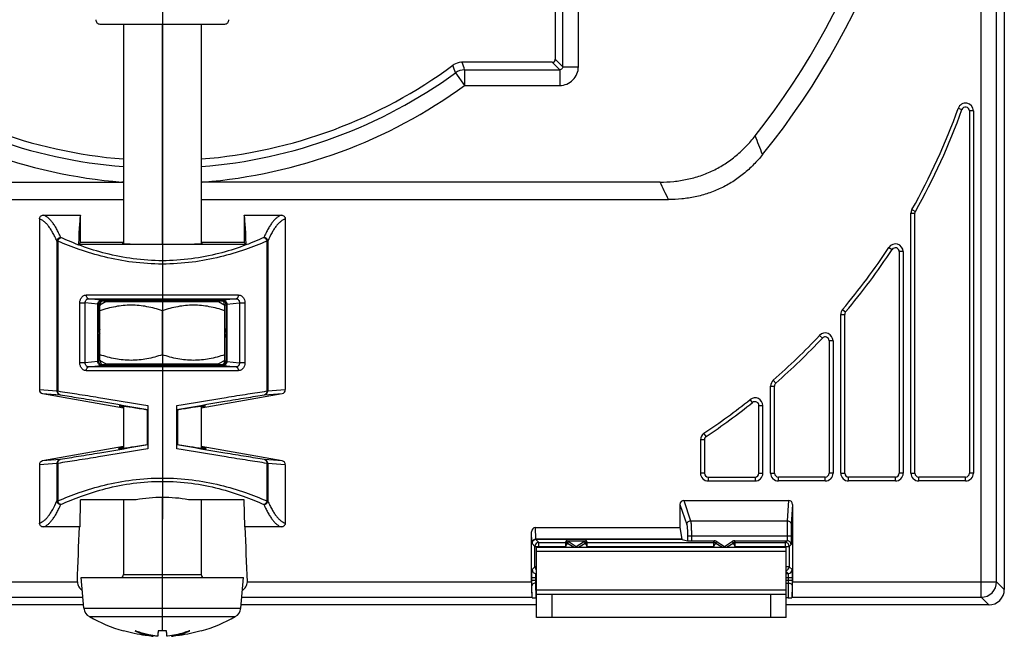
# Model space of a CAD drawing. Extents: x 0 to 594, y 0 to 420.
# Tile 8 of 20: x 152 to 215, y 220 to 260. Entities that reach past the tile are written whole.
import ezdxf

# ---------------------------------------------------------------- set-up
doc = ezdxf.new("R2010")
doc.units = 0
doc.header["$LTSCALE"] = 32.67
doc.layers.get('0').update_dxf_attribs({"linetype": 'CONTINUOUS'})
doc.layers.add('02___PRT_ALL_AXES', color=7, linetype='CONTINUOUS')

msp = doc.modelspace()

# ---------------------------------------------------------------- linework, layer by layer
at = {"color": 7}
for p, q in [((213.784, 222.603), (213.784, 347.726)), ((214.783, 223.603), (214.783, 347.726)), ((215.275, 341.961), (215.275, 223.111)), ((187.959, 256.627), (187.959, 262.928)), ((186.475, 262.412), (186.475, 257.111)), ((186.959, 256.627), (186.959, 261.928)), ((157.264, 259.363), (165.286, 259.363)), ((158.775, 259.363), (158.775, 245.276)), ((161.275, 245.242), (161.275, 259.363)), ((163.775, 259.363), (163.775, 245.276)), ((186.959, 256.627), (186.475, 257.111)), ((186.275, 256.911), (180.505, 256.911)), ((180.663, 256.428), (186.759, 256.428)), ((180.663, 256.428), (180.663, 255.428)), ((186.759, 256.428), (186.275, 256.911)), ((186.759, 256.428), (186.759, 255.428)), ((186.959, 256.627), (187.959, 256.627)), ((180.076, 256.237), (180.663, 255.428)), ((180.663, 255.428), (186.759, 255.428)), ((212.319, 253.959), (212.554, 253.874)), ((213.289, 253.79), (213.039, 253.79)), ((213.039, 253.79), (213.039, 230.561)), ((213.289, 253.79), (213.289, 230.561)), ((129.356, 249.231), (158.775, 249.231)), ((158.775, 249.232), (158.669, 249.231)), ((163.881, 249.231), (163.775, 249.232)), ((193.194, 249.231), (163.775, 249.231)), ((128.817, 248.111), (158.775, 248.111)), ((163.775, 248.111), (193.733, 248.111)), ((153.639, 247.111), (156.025, 247.111)), ((156.025, 245.361), (156.025, 247.111)), ((166.525, 247.111), (168.911, 247.111)), ((166.525, 247.111), (166.525, 245.361)), ((209.289, 247.226), (209.539, 247.226)), ((209.289, 230.561), (209.289, 247.226)), ((209.354, 247.472), (209.572, 247.349)), ((209.539, 230.561), (209.539, 247.226)), ((153.388, 246.863), (153.388, 235.918)), ((169.162, 246.863), (169.162, 235.918)), ((154.513, 245.444), (154.573, 245.444)), ((154.513, 245.444), (154.513, 235.833)), ((154.573, 245.444), (154.573, 235.833)), ((156.025, 245.361), (155.895, 245.231)), ((166.655, 245.231), (155.895, 245.231)), ((158.775, 245.361), (156.025, 245.361)), ((166.525, 245.361), (163.775, 245.361)), ((166.525, 245.361), (166.655, 245.231)), ((167.977, 245.444), (168.037, 245.444)), ((167.977, 245.444), (167.977, 235.833)), ((168.037, 245.444), (168.037, 235.833)), ((207.872, 245.041), (208.081, 244.904)), ((208.789, 244.767), (208.539, 244.767)), ((208.539, 244.767), (208.539, 230.561)), ((208.789, 244.767), (208.789, 230.561)), ((155.985, 241.49), (156.33, 241.49)), ((155.985, 237.633), (155.985, 241.49)), ((156.33, 237.633), (156.33, 241.49)), ((157.132, 241.403), (156.33, 241.49)), ((157.34, 241.652), (156.533, 241.74)), ((157.174, 241.363), (157.132, 241.404)), ((157.132, 237.718), (157.132, 241.404)), ((157.299, 241.363), (157.174, 241.363)), ((157.174, 239.822), (157.174, 241.363)), ((157.275, 237.797), (157.275, 241.336)), ((157.299, 241.363), (157.322, 241.362)), ((157.299, 241.349), (157.299, 241.363)), ((157.424, 241.613), (157.38, 241.656)), ((157.424, 241.613), (158.775, 241.606)), ((158.775, 241.641), (158.775, 241.566)), ((161.275, 241.566), (161.275, 241.656)), ((163.775, 241.641), (163.775, 241.566)), ((163.775, 241.606), (165.126, 241.613)), ((165.17, 241.656), (165.126, 241.613)), ((166.017, 241.74), (165.21, 241.652)), ((165.228, 241.362), (165.251, 241.363)), ((165.251, 241.363), (165.376, 241.363)), ((165.251, 241.363), (165.251, 241.349)), ((165.275, 237.797), (165.275, 241.336)), ((165.418, 241.404), (165.376, 241.363)), ((165.376, 241.363), (165.376, 239.822)), ((165.418, 241.403), (166.22, 241.49)), ((165.418, 241.404), (165.418, 237.718)), ((166.22, 241.49), (166.566, 241.49)), ((166.22, 241.49), (166.22, 237.633)), ((166.566, 241.49), (166.566, 237.633)), ((161.275, 238.155), (161.275, 240.978)), ((204.789, 240.742), (205.039, 240.742)), ((204.789, 230.561), (204.789, 240.742)), ((204.907, 241.064), (205.098, 240.903)), ((205.039, 230.561), (205.039, 240.742)), ((157.174, 239.822), (157.154, 239.816)), ((157.154, 239.307), (157.154, 239.816)), ((157.275, 239.822), (157.174, 239.822)), ((157.216, 239.683), (157.2, 239.678)), ((157.275, 239.577), (157.2, 239.678)), ((157.275, 239.546), (157.2, 239.444)), ((157.2, 239.444), (157.216, 239.44)), ((157.275, 239.595), (157.216, 239.683)), ((157.216, 239.44), (157.275, 239.528)), ((165.275, 239.822), (165.376, 239.822)), ((165.334, 239.683), (165.275, 239.595)), ((165.35, 239.678), (165.275, 239.577)), ((165.35, 239.444), (165.275, 239.546)), ((165.275, 239.528), (165.334, 239.44)), ((165.35, 239.678), (165.334, 239.683)), ((165.334, 239.44), (165.35, 239.444)), ((165.396, 239.816), (165.376, 239.822)), ((165.396, 239.816), (165.396, 239.307)), ((203.425, 239.395), (203.607, 239.224)), ((157.154, 239.307), (157.174, 239.301)), ((157.275, 239.301), (157.174, 239.301)), ((157.174, 237.76), (157.174, 239.301)), ((165.275, 239.301), (165.376, 239.301)), ((165.376, 239.301), (165.396, 239.307)), ((165.376, 239.301), (165.376, 237.76)), ((204.289, 239.054), (204.039, 239.054)), ((204.039, 239.054), (204.039, 230.561)), ((204.289, 239.054), (204.289, 230.561)), ((156.33, 237.633), (155.985, 237.633)), ((157.132, 237.72), (156.33, 237.633)), ((156.533, 237.383), (157.34, 237.471)), ((157.132, 237.718), (157.174, 237.76)), ((157.299, 237.76), (157.174, 237.76)), ((157.299, 237.76), (157.299, 237.784)), ((157.339, 237.76), (157.299, 237.76)), ((157.38, 237.466), (157.424, 237.51)), ((158.775, 237.517), (157.424, 237.51)), ((158.775, 237.566), (158.775, 237.48)), ((161.275, 237.466), (161.275, 237.566)), ((163.775, 237.566), (163.775, 237.48)), ((165.126, 237.51), (163.775, 237.517)), ((165.126, 237.51), (165.17, 237.466)), ((165.21, 237.471), (166.017, 237.383)), ((165.251, 237.76), (165.211, 237.76)), ((165.251, 237.784), (165.251, 237.76)), ((165.251, 237.76), (165.376, 237.76)), ((165.376, 237.76), (165.418, 237.718)), ((165.418, 237.72), (166.22, 237.633)), ((166.566, 237.633), (166.22, 237.633)), ((200.46, 236.527), (200.625, 236.339)), ((153.388, 235.918), (154.513, 235.833)), ((153.597, 235.671), (154.716, 235.586)), ((153.597, 235.671), (158.775, 234.758)), ((154.573, 235.833), (154.513, 235.833)), ((163.775, 234.758), (168.953, 235.671)), ((167.835, 235.586), (168.953, 235.671)), ((168.037, 235.833), (167.977, 235.833)), ((168.037, 235.833), (169.162, 235.918)), ((200.289, 236.151), (200.539, 236.151)), ((200.289, 230.561), (200.289, 236.151)), ((200.539, 230.561), (200.539, 236.151)), ((199.134, 235.092), (198.978, 235.287)), ((158.775, 234.855), (158.775, 232.166)), ((160.295, 234.612), (160.336, 234.646)), ((160.295, 234.612), (160.295, 232.411)), ((160.34, 234.895), (160.34, 232.128)), ((162.21, 232.128), (162.21, 234.895)), ((162.256, 234.612), (162.214, 234.646)), ((162.256, 234.612), (162.255, 232.411)), ((163.775, 234.855), (163.775, 232.166)), ((199.539, 234.896), (199.789, 234.896)), ((199.539, 230.561), (199.539, 234.896)), ((199.789, 230.561), (199.789, 234.896)), ((196.151, 232.917), (196.013, 233.126)), ((160.295, 232.411), (160.336, 232.377)), ((162.255, 232.411), (162.214, 232.377)), ((196.039, 232.709), (195.789, 232.709)), ((195.789, 232.709), (195.789, 230.561)), ((196.039, 232.709), (196.039, 230.561)), ((158.775, 232.264), (153.597, 231.352)), ((168.953, 231.352), (163.775, 232.264)), ((154.513, 231.19), (153.388, 231.105)), ((154.716, 231.436), (153.597, 231.352)), ((154.513, 231.19), (154.573, 231.19)), ((154.513, 231.19), (154.513, 228.779)), ((154.573, 231.19), (154.573, 228.779)), ((168.953, 231.352), (167.835, 231.436)), ((167.977, 231.19), (168.037, 231.19)), ((167.977, 231.19), (167.977, 228.779)), ((169.162, 231.105), (168.037, 231.19)), ((168.037, 231.19), (168.037, 228.779)), ((153.388, 231.105), (153.388, 227.359)), ((169.162, 231.105), (169.162, 227.359)), ((196.039, 230.561), (195.789, 230.561)), ((199.539, 230.561), (199.789, 230.561)), ((200.289, 230.561), (200.539, 230.561)), ((204.289, 230.561), (204.039, 230.561)), ((204.789, 230.561), (205.039, 230.561)), ((208.789, 230.561), (208.539, 230.561)), ((209.289, 230.561), (209.539, 230.561)), ((213.289, 230.561), (213.039, 230.561)), ((196.289, 230.311), (199.289, 230.311)), ((196.289, 230.311), (196.289, 230.061)), ((196.289, 230.061), (199.289, 230.061)), ((199.289, 230.311), (199.289, 230.061)), ((203.789, 230.311), (200.789, 230.311)), ((200.789, 230.061), (200.789, 230.311)), ((203.789, 230.061), (200.789, 230.061)), ((203.789, 230.061), (203.789, 230.311)), ((208.289, 230.311), (205.289, 230.311)), ((205.289, 230.061), (205.289, 230.311)), ((208.289, 230.061), (205.289, 230.061)), ((208.289, 230.061), (208.289, 230.311)), ((212.789, 230.311), (209.789, 230.311)), ((209.789, 230.061), (209.789, 230.311)), ((212.789, 230.061), (209.789, 230.061)), ((212.789, 230.061), (212.789, 230.311)), ((154.573, 228.779), (154.513, 228.779)), ((155.995, 227.11), (156.025, 228.861)), ((159.593, 228.861), (156.025, 228.861)), ((158.775, 228.861), (158.775, 224.061)), ((161.275, 220.445), (161.275, 229.003)), ((166.525, 228.861), (162.957, 228.861)), ((163.775, 228.861), (163.775, 224.061)), ((166.556, 227.11), (166.525, 228.861)), ((168.037, 228.779), (167.977, 228.779)), ((194.721, 228.811), (201.444, 228.811)), ((194.721, 228.811), (195.158, 227.506)), ((201.444, 228.811), (201.357, 227.506)), ((194.475, 228.559), (194.909, 227.264)), ((194.475, 228.559), (194.475, 227.08)), ((201.693, 228.554), (201.607, 227.264)), ((201.693, 228.554), (201.693, 223.603)), ((195.158, 227.506), (201.357, 227.506)), ((155.958, 227.111), (153.639, 227.111)), ((155.995, 227.11), (155.958, 227.111)), ((166.593, 227.111), (166.556, 227.11)), ((168.911, 227.111), (166.593, 227.111)), ((184.98, 226.108), (184.957, 226.8)), ((184.957, 223.603), (184.957, 226.8)), ((185.205, 227.08), (194.475, 227.08)), ((185.23, 226.33), (185.205, 227.08)), ((194.475, 227.08), (194.602, 226.33)), ((194.602, 226.33), (185.23, 226.33)), ((194.611, 226.302), (185.234, 226.302)), ((185.234, 226.302), (185.421, 226.116)), ((185.421, 226.116), (187.132, 226.116)), ((185.421, 225.811), (185.421, 226.116)), ((187.165, 226.229), (187.132, 226.116)), ((187.132, 226.116), (187.132, 225.866)), ((187.132, 225.866), (187.265, 226.078)), ((187.165, 226.229), (188.485, 226.229)), ((187.297, 226.191), (187.265, 226.078)), ((187.265, 226.078), (187.691, 225.811)), ((187.297, 226.191), (187.825, 225.861)), ((187.825, 225.861), (188.353, 226.191)), ((187.959, 225.811), (188.385, 226.078)), ((188.385, 226.078), (188.353, 226.191)), ((188.385, 226.078), (188.518, 225.866)), ((188.518, 226.116), (188.485, 226.229)), ((188.518, 226.116), (196.632, 226.116)), ((188.518, 225.866), (188.518, 226.116)), ((194.611, 226.302), (194.958, 226.233)), ((194.958, 226.539), (201.597, 226.539)), ((194.958, 226.539), (194.958, 226.233)), ((195.207, 226.539), (195.207, 226.229)), ((195.207, 226.229), (196.665, 226.229)), ((196.665, 226.229), (196.632, 226.116)), ((196.632, 226.116), (196.632, 225.866)), ((196.632, 225.866), (196.765, 226.078)), ((196.797, 226.191), (196.765, 226.078)), ((196.765, 226.078), (197.191, 225.811)), ((196.797, 226.191), (197.325, 225.861)), ((197.325, 225.861), (197.853, 226.191)), ((197.459, 225.811), (197.885, 226.078)), ((197.885, 226.078), (197.853, 226.191)), ((197.885, 226.078), (198.018, 225.866)), ((197.985, 226.229), (201.343, 226.229)), ((198.018, 226.116), (197.985, 226.229)), ((198.018, 226.116), (201.229, 226.116)), ((198.018, 225.866), (198.018, 226.116)), ((201.343, 226.229), (201.229, 226.116)), ((201.229, 226.116), (201.229, 225.811)), ((201.347, 226.539), (201.347, 226.229)), ((201.597, 226.539), (201.597, 225.984)), ((184.984, 226.052), (185.171, 225.866)), ((185.171, 225.866), (187.132, 225.866)), ((185.171, 224.557), (185.171, 225.866)), ((185.275, 225.811), (201.275, 225.811)), ((185.275, 221.311), (185.275, 225.811)), ((185.275, 225.561), (201.275, 225.561)), ((187.132, 225.866), (187.219, 225.811)), ((187.825, 225.811), (187.825, 225.861)), ((188.431, 225.811), (188.518, 225.866)), ((188.518, 225.866), (196.632, 225.866)), ((196.632, 225.866), (196.719, 225.811)), ((197.325, 225.811), (197.325, 225.861)), ((197.931, 225.811), (198.018, 225.866)), ((198.018, 225.866), (201.479, 225.866)), ((201.275, 221.311), (201.275, 225.811)), ((201.597, 225.984), (201.479, 225.866)), ((201.479, 225.866), (201.479, 224.557)), ((184.987, 224.374), (185.171, 224.557)), ((185.275, 224.557), (185.171, 224.557)), ((201.479, 224.557), (201.275, 224.557)), ((201.413, 224.124), (201.275, 224.261)), ((201.663, 224.374), (201.479, 224.557)), ((137.593, 223.603), (155.824, 223.603)), ((156.073, 223.861), (166.477, 223.861)), ((156.244, 221.909), (156.073, 223.861)), ((158.775, 224.061), (163.775, 224.061)), ((166.306, 221.909), (166.477, 223.861)), ((166.726, 223.603), (184.957, 223.603)), ((184.979, 223.874), (185.275, 223.874)), ((184.979, 223.691), (184.979, 223.874)), ((184.979, 223.691), (185.275, 223.691)), ((185.229, 223.691), (185.229, 223.874)), ((185.237, 224.124), (185.275, 224.161)), ((185.237, 224.124), (185.275, 224.124)), ((201.275, 224.124), (201.413, 224.124)), ((201.275, 223.874), (201.671, 223.874)), ((201.275, 223.691), (201.671, 223.691)), ((201.421, 223.874), (201.421, 223.691)), ((201.671, 223.874), (201.671, 223.691)), ((201.693, 223.603), (214.783, 223.603)), ((214.783, 223.603), (215.275, 223.111)), ((184.994, 222.572), (184.981, 223.342)), ((185.231, 223.516), (185.275, 223.516)), ((185.247, 222.563), (185.231, 223.516)), ((201.275, 223.061), (185.275, 223.061)), ((201.275, 223.516), (201.419, 223.516)), ((201.419, 223.516), (201.403, 222.563)), ((201.669, 223.342), (201.656, 222.572)), ((137.576, 222.603), (156.183, 222.603)), ((166.367, 222.603), (184.974, 222.603)), ((184.994, 222.572), (184.974, 222.603)), ((185.275, 222.563), (185.247, 222.563)), ((185.275, 222.811), (201.275, 222.811)), ((186.275, 221.311), (186.275, 222.811)), ((200.275, 222.811), (200.275, 221.311)), ((201.403, 222.563), (201.275, 222.563)), ((201.676, 222.603), (201.656, 222.572)), ((201.676, 222.603), (213.784, 222.603)), ((213.784, 222.603), (214.275, 222.111)), ((156.226, 222.111), (108.275, 222.111)), ((156.244, 221.909), (166.306, 221.909)), ((185.275, 222.111), (166.324, 222.111)), ((214.275, 222.111), (201.275, 222.111)), ((156.596, 221.361), (165.955, 221.361)), ((201.275, 221.311), (185.275, 221.311)), ((158.792, 220.445), (158.776, 220.445)), ((161.539, 220.445), (161.011, 220.445)), ((163.775, 220.445), (163.759, 220.445)), ((160.686, 220.139), (160.684, 220.103)), ((161.864, 220.139), (161.866, 220.103))]:
    msp.add_line(p, q, dxfattribs=at)
for centre, radius, start, end in [((161.275, 282.111), 49.5, 321.05214, 38.94786), ((161.275, 282.111), 48.38, 321.80242, 38.19758), ((157.264, 259.613), 0.25, 173, 270), ((165.286, 259.613), 0.25, 270, 7), ((161.275, 282.111), 31.5, 233.72164, 265.4478), ((161.275, 282.111), 31.5, 274.5522, 306.27836), ((180.506, 255.911), 1, 121.77327, 126.27704), ((-4.676, 194.374), 194.833, 18.51267, 18.6619), ((180.505, 255.912), 1, 94.50611, 121.77226), ((180.664, 255.427), 1, 90.01353, 125.98859), ((180.505, 255.911), 1, 90.00133, 94.50509), ((-20.113, 191.188), 211.11, 18.00078, 18.1389), ((186.759, 256.627), 1.199, 269.99221, 0.00779), ((161.275, 282.111), 31.984, 233.99788, 265.51684), ((161.275, 282.111), 31.984, 274.48316, 306.00212), ((161.275, 282.111), 32.983, 233.99788, 265.46888), ((161.275, 282.111), 32.983, 274.53114, 306.00212), ((172.775, 268.111), 42, 330.56657, 340.30764), ((172.775, 268.111), 42.25, 330.56657, 340.30764), ((212.789, 253.79), 0.5, 0, 160.30764), ((212.789, 253.79), 0.25, 0, 160.30764), ((-99.224, 133.064), 321.413, 21.52538, 21.75534), ((22.462, 166.328), 189.795, 25.5248, 25.89993), ((209.789, 247.226), 0.5, 150.56657, 180), ((209.789, 247.226), 0.25, 150.56657, 180), ((172.775, 268.111), 42, 319.91098, 326.68182), ((208.289, 244.767), 0.5, 0, 146.68182), ((172.775, 268.111), 42.25, 319.91098, 326.68182), ((208.289, 244.767), 0.25, 0, 146.68182), ((157.424, 241.363), 0.25, 90.00527, 179.99473), ((165.126, 241.363), 0.25, 0.00527, 89.99473), ((165.169, 241.452), 0.204, 78.47952, 89.74895), ((205.289, 240.742), 0.5, 139.91098, 180), ((205.289, 240.742), 0.25, 139.91098, 180), ((157.424, 239.822), 0.25, 180.00135, 213.68872), ((157.424, 239.301), 0.25, 146.31128, 179.99865), ((165.126, 239.822), 0.25, 326.31128, 359.99865), ((165.126, 239.301), 0.25, 0.00135, 33.68872), ((172.775, 268.111), 42, 311.23603, 316.8655), ((203.789, 239.054), 0.5, 0, 136.8655), ((172.775, 268.111), 42.25, 311.23603, 316.8655), ((203.789, 239.054), 0.25, 0, 136.8655), ((157.424, 237.76), 0.25, 180.00527, 269.99473), ((157.381, 237.67), 0.204, 258.47952, 269.74895), ((165.126, 237.76), 0.25, 270.00527, 359.99473), ((200.789, 236.151), 0.5, 131.23603, 180), ((200.789, 236.151), 0.25, 131.23603, 180), ((172.775, 268.111), 42, 303.59234, 308.59918), ((172.775, 268.111), 42.25, 303.59234, 308.59918), ((199.289, 234.896), 0.5, 0, 128.59918), ((199.289, 234.896), 0.25, 0, 128.59918), ((196.289, 232.709), 0.5, 123.59234, 180), ((196.289, 232.709), 0.25, 123.59234, 180), ((196.289, 230.561), 0.5, 180, 270), ((196.289, 230.561), 0.25, 180, 270), ((199.289, 230.561), 0.5, 270, 360), ((199.289, 230.561), 0.25, 270, 360), ((200.789, 230.561), 0.5, 180, 270), ((200.789, 230.561), 0.25, 180, 270), ((203.789, 230.561), 0.5, 270, 360), ((203.789, 230.561), 0.25, 270, 360), ((205.289, 230.561), 0.5, 180, 270), ((205.289, 230.561), 0.25, 180, 270), ((208.289, 230.561), 0.5, 270, 360), ((208.289, 230.561), 0.25, 270, 360), ((209.789, 230.561), 0.5, 180, 270), ((209.789, 230.561), 0.25, 180, 270), ((212.789, 230.561), 0.5, 270, 360), ((212.789, 230.561), 0.25, 270, 360), ((161.274, 218.966), 10.037, 89.99461, 99.64101), ((161.28, 219.009), 9.995, 80.33866, 90.02587), ((185.234, 226.052), 0.25, 90.02106, 179.97894), ((185.421, 225.866), 0.25, 90.02106, 179.97894), ((187.132, 225.866), 0.25, 57.99972, 89.99489), ((188.518, 225.866), 0.25, 90.00511, 122.00028), ((196.632, 225.866), 0.25, 57.99972, 89.99489), ((198.018, 225.866), 0.25, 90.00511, 122.00028), ((201.229, 225.866), 0.25, 0.02106, 89.97894), ((185.237, 224.374), 0.25, 180.02106, 269.97894), ((185.421, 224.557), 0.25, 180.02016, 234.33549), ((201.229, 224.557), 0.25, 280.55266, 359.97883), ((201.413, 224.374), 0.25, 270.02106, 359.97894), ((158.575, 224.061), 0.2, 270, 360), ((163.975, 224.061), 0.2, 180, 270), ((213.783, 223.604), 1, 270.04712, 359.95288), ((156.941, 221.97), 0.7, 185, 240.42033), ((165.609, 221.97), 0.7, 299.57967, 355), ((161.532, 230.058), 10, 240.42033, 253.99998), ((161.018, 230.058), 10, 286.00002, 299.57967), ((161.273, 224.254), 4.193, 245.29466, 247.30876), ((161.277, 224.255), 4.193, 292.64366, 294.7053), ((161.276, 224.261), 4.2, 247.3049, 259.86445), ((161.251, 224.135), 4.071, 259.90003, 261.99759), ((161.278, 224.247), 4.186, 280.07192, 292.66865)]:
    msp.add_arc(centre, radius, start, end, dxfattribs=at)
for centre, major_axis, ratio, start_param, end_param in [((186.275, 257.111), (-0.142, 0.142), 0.999315, 2.356537, 3.926648), ((186.275, 257.111), (0.142, -0.142), 0.999315, 0.732468, 0.785056), ((186.275, 257.111), (0.142, -0.142), 0.999315, -0.785056, -0.732468), ((156.044, 227.141), (0, 20), 0.017455, 0.054169, 0.440507), ((166.506, 227.141), (0, 20), 0.017455, -0.440507, -0.054169), ((161.275, 245.287), (2.586, 0), 0.017455, 2.882699, 6.542079), ((161.275, 241.633), (2.65, 0), 0.008727, -0.33787, 3.479463), ((157.428, 239.823), (0.271, 0.042), 0.908969, 3.001444, 3.589424), ((157.428, 239.3), (0.271, -0.042), 0.908969, 2.693762, 3.281741), ((165.123, 239.823), (0.271, -0.042), 0.908969, -0.447831, 0.140149), ((165.123, 239.3), (0.271, 0.042), 0.908969, -0.140149, 0.447831), ((161.275, 237.49), (2.722, 0), 0.008727, 2.734796, 6.689982), ((153.642, 235.917), (0.253, -0.019), 0.984722, -3.067082, -1.67119), ((168.909, 235.917), (0.253, 0.019), 0.984722, -1.470402, -0.074511), ((161.284, 234.391), (2.776, -0.49), 0.01719, 1.938068, 3.587541), ((161.267, 234.391), (2.776, 0.49), 0.01719, -0.445949, 1.203525), ((161.266, 232.628), (2.807, 0.495), 0.01719, 2.659663, 4.3561), ((161.284, 232.628), (2.807, -0.495), 0.01719, 5.068678, 6.765115), ((153.642, 231.105), (0.253, 0.019), 0.984722, 1.67119, 3.067082), ((168.909, 231.105), (0.253, -0.019), 0.984722, 0.074511, 1.470402), ((194.726, 228.553), (-0.082, 0.246), 0.964169, -0.312745, 1.23605), ((201.443, 228.553), (0.017, 0.258), 0.967479, -1.501746, 0.064645), ((185.207, 226.798), (-0.009, 0.281), 0.888006, -0.029941, 1.532833), ((187.165, 225.979), (0.069, 0.24), 0.999835, -0.279256, 0.279256), ((188.485, 225.979), (-0.069, 0.24), 0.999835, -0.279256, 0.279256), ((194.612, 226.552), (0, 0.25), 0.087489, -3.619167, -3.159046), ((195.207, 226.234), (0.25, 0), 0.017455, -3.054326, -1.570796), ((196.665, 225.979), (0.069, 0.24), 0.999835, -0.279256, 0.279256), ((197.985, 225.979), (-0.069, 0.24), 0.999835, -0.279256, 0.279256), ((201.343, 225.979), (0.177, 0.177), 0.999695, 0.768097, 0.785246), ((184.974, 223.603), (0, 1), 0.017455, -4.712389, -3.167773), ((201.676, 223.603), (0, 1), 0.017455, -3.115413, -1.570796), ((214.275, 223.112), (-0.708, 0.708), 0.999315, 2.356537, 3.926648), ((214.275, 223.112), (0.708, -0.708), 0.999315, 0.750085, 0.785056), ((185.244, 222.572), (0.25, 0), 0.037505, -3.116572, -1.558277), ((201.406, 222.572), (0.25, 0), 0.037505, -1.583315, -0.025021), ((214.275, 223.112), (0.708, -0.708), 0.999315, -0.785056, -0.750085)]:
    msp.add_ellipse(centre, major_axis=major_axis, ratio=ratio, start_param=start_param, end_param=end_param, dxfattribs=at)
for points, knots in [([(186.959, 256.627), (186.959, 256.601), (186.949, 256.549), (186.904, 256.482), (186.838, 256.438), (186.785, 256.427), (186.759, 256.428)], [0, 0, 0, 0, 0.249446, 0.5, 0.750553, 1, 1, 1, 1]), ([(193.194, 249.231), (193.488, 249.231), (194.074, 249.258), (194.946, 249.391), (195.796, 249.623), (196.612, 249.958), (197.379, 250.392), (198.087, 250.917), (198.731, 251.519), (199.115, 251.964), (199.296, 252.194)], [0, 0, 0, 0, 0.125015, 0.250018, 0.375012, 0.5, 0.624988, 0.749982, 0.874985, 1, 1, 1, 1]), ([(199.772, 250.995), (199.591, 250.77), (199.206, 250.337), (198.566, 249.751), (197.863, 249.241), (197.103, 248.819), (196.298, 248.493), (195.459, 248.267), (194.601, 248.138), (194.022, 248.111), (193.733, 248.111)], [0, 0, 0, 0, 0.125014, 0.250017, 0.375012, 0.5, 0.624989, 0.749983, 0.874986, 1, 1, 1, 1]), ([(153.388, 246.863), (153.388, 246.896), (153.401, 246.962), (153.457, 247.044), (153.541, 247.099), (153.607, 247.111), (153.639, 247.111)], [0, 0, 0, 0, 0.249952, 0.499918, 0.749933, 1, 1, 1, 1]), ([(154.759, 245.676), (154.716, 245.775), (154.631, 245.964), (154.495, 246.227), (154.357, 246.458), (154.217, 246.656), (154.076, 246.821), (153.934, 246.953), (153.79, 247.051), (153.689, 247.096), (153.639, 247.111)], [0, 0, 0, 0, 0.173745, 0.33236, 0.4761, 0.605425, 0.721062, 0.824134, 0.916313, 1, 1, 1, 1]), ([(168.911, 247.111), (168.861, 247.096), (168.76, 247.051), (168.616, 246.953), (168.474, 246.821), (168.333, 246.656), (168.193, 246.458), (168.056, 246.227), (167.919, 245.964), (167.834, 245.775), (167.791, 245.676)], [0, 0, 0, 0, 0.083687, 0.175864, 0.278935, 0.394572, 0.523896, 0.667637, 0.826255, 1, 1, 1, 1]), ([(168.911, 247.111), (168.943, 247.111), (169.009, 247.099), (169.093, 247.044), (169.149, 246.962), (169.162, 246.896), (169.162, 246.863)], [0, 0, 0, 0, 0.250067, 0.500082, 0.750048, 1, 1, 1, 1]), ([(154.513, 245.444), (154.47, 245.543), (154.384, 245.73), (154.247, 245.991), (154.109, 246.219), (153.968, 246.415), (153.827, 246.578), (153.684, 246.709), (153.539, 246.805), (153.438, 246.848), (153.388, 246.863)], [0, 0, 0, 0, 0.173507, 0.331932, 0.475528, 0.604759, 0.720378, 0.823533, 0.915928, 1, 1, 1, 1]), ([(169.162, 246.863), (169.112, 246.848), (169.011, 246.805), (168.866, 246.709), (168.723, 246.578), (168.582, 246.415), (168.442, 246.219), (168.247, 245.899), (168.119, 245.632), (168.037, 245.444)], [0, 0, 0, 0, 0.084076, 0.176474, 0.279633, 0.395258, 0.524498, 0.668097, 1, 1, 1, 1]), ([(154.759, 245.676), (154.728, 245.674), (154.666, 245.659), (154.6, 245.615), (154.559, 245.569), (154.527, 245.518), (154.515, 245.473), (154.513, 245.444)], [0, 0, 0, 0, 0.254349, 0.508732, 0.634696, 0.758853, 1, 1, 1, 1]), ([(154.573, 245.444), (154.578, 245.471), (154.596, 245.523), (154.649, 245.61), (154.713, 245.661), (154.759, 245.676)], [0, 0, 0, 0, 0.264585, 0.52843, 1, 1, 1, 1]), ([(167.791, 245.676), (167.356, 245.477), (166.407, 245.088), (164.857, 244.608), (163.12, 244.269), (161.275, 244.145), (159.43, 244.269), (157.693, 244.608), (156.143, 245.088), (155.194, 245.476), (154.759, 245.676)], [0, 0, 0, 0, 0.106563, 0.228222, 0.361016, 0.499997, 0.638979, 0.771775, 0.893436, 1, 1, 1, 1]), ([(167.791, 245.676), (167.802, 245.672), (167.824, 245.663), (167.866, 245.637), (167.912, 245.591), (167.955, 245.523), (167.972, 245.471), (167.977, 245.444)], [0, 0, 0, 0, 0.109991, 0.226218, 0.474618, 0.736941, 1, 1, 1, 1]), ([(168.037, 245.444), (168.035, 245.473), (168.023, 245.518), (167.992, 245.569), (167.95, 245.615), (167.884, 245.659), (167.822, 245.674), (167.791, 245.676)], [0, 0, 0, 0, 0.241148, 0.365304, 0.491269, 0.745652, 1, 1, 1, 1]), ([(167.977, 245.444), (167.528, 245.246), (166.547, 244.861), (164.95, 244.387), (163.166, 244.054), (161.275, 243.933), (159.385, 244.054), (157.6, 244.387), (156.003, 244.861), (155.023, 245.246), (154.573, 245.444)], [0, 0, 0, 0, 0.106711, 0.228484, 0.361229, 0.499998, 0.638767, 0.771514, 0.893289, 1, 1, 1, 1]), ([(155.985, 241.49), (155.985, 241.555), (156.005, 241.683), (156.082, 241.824), (156.169, 241.908), (156.242, 241.954), (156.322, 241.983), (156.378, 241.989), (156.406, 241.989)], [0, 0, 0, 0, 0.270565, 0.527911, 0.65042, 0.76902, 0.884987, 1, 1, 1, 1]), ([(156.406, 241.989), (158.029, 241.997), (161.275, 242.002), (164.521, 241.997), (166.145, 241.989)], [0, 0, 0, 0, 0.5, 1, 1, 1, 1]), ([(156.533, 241.74), (156.524, 241.741), (156.506, 241.746), (156.482, 241.763), (156.46, 241.788), (156.434, 241.832), (156.412, 241.9), (156.406, 241.958), (156.406, 241.989)], [0, 0, 0, 0, 0.087341, 0.183366, 0.291712, 0.413483, 0.692134, 1, 1, 1, 1]), ([(166.145, 241.989), (166.144, 241.958), (166.138, 241.9), (166.116, 241.832), (166.09, 241.788), (166.068, 241.763), (166.044, 241.746), (166.026, 241.741), (166.017, 241.74)], [0, 0, 0, 0, 0.307866, 0.586517, 0.708288, 0.816634, 0.912659, 1, 1, 1, 1]), ([(166.145, 241.989), (166.172, 241.989), (166.228, 241.983), (166.308, 241.954), (166.381, 241.908), (166.468, 241.824), (166.545, 241.683), (166.566, 241.555), (166.566, 241.49)], [0, 0, 0, 0, 0.115011, 0.23098, 0.34958, 0.472089, 0.729435, 1, 1, 1, 1]), ([(156.33, 241.49), (156.329, 241.522), (156.336, 241.585), (156.377, 241.669), (156.446, 241.727), (156.504, 241.74), (156.533, 241.74)], [0, 0, 0, 0, 0.26824, 0.523034, 0.763442, 1, 1, 1, 1]), ([(156.533, 241.74), (158.114, 241.747), (161.275, 241.753), (164.437, 241.747), (166.017, 241.74)], [0, 0, 0, 0, 0.5, 1, 1, 1, 1]), ([(157.132, 241.404), (157.132, 241.437), (157.145, 241.502), (157.198, 241.583), (157.262, 241.627), (157.311, 241.646), (157.332, 241.65), (157.34, 241.652)], [0, 0, 0, 0, 0.279054, 0.552389, 0.812571, 0.928156, 1, 1, 1, 1]), ([(161.275, 240.978), (160.952, 241.086), (160.457, 241.222), (159.783, 241.319), (159.275, 241.344), (158.767, 241.319), (158.093, 241.222), (157.599, 241.086), (157.275, 240.978)], [0, 0, 0, 0, 0.2508, 0.375538, 0.5, 0.624462, 0.7492, 1, 1, 1, 1]), ([(157.299, 241.363), (157.299, 241.395), (157.305, 241.455), (157.327, 241.525), (157.353, 241.569), (157.374, 241.593), (157.398, 241.609), (157.416, 241.612), (157.424, 241.613)], [0, 0, 0, 0, 0.317667, 0.60075, 0.721516, 0.826588, 0.917685, 1, 1, 1, 1]), ([(157.34, 241.652), (157.343, 241.653), (157.356, 241.655), (157.369, 241.656), (157.38, 241.656)], [0, 0, 0, 0, 0.165624, 1, 1, 1, 1]), ([(157.38, 241.656), (158.678, 241.663), (161.275, 241.668), (163.872, 241.663), (165.17, 241.656)], [0, 0, 0, 0, 0.5, 1, 1, 1, 1]), ([(165.275, 240.978), (164.952, 241.086), (164.457, 241.222), (163.783, 241.319), (163.275, 241.344), (162.767, 241.319), (162.093, 241.222), (161.599, 241.086), (161.275, 240.978)], [0, 0, 0, 0, 0.2508, 0.375538, 0.5, 0.624462, 0.7492, 1, 1, 1, 1]), ([(165.251, 241.363), (165.251, 241.395), (165.245, 241.455), (165.224, 241.525), (165.197, 241.569), (165.176, 241.593), (165.152, 241.609), (165.135, 241.612), (165.126, 241.613)], [0, 0, 0, 0, 0.317667, 0.60075, 0.721516, 0.826588, 0.917685, 1, 1, 1, 1]), ([(165.21, 241.652), (165.218, 241.65), (165.239, 241.646), (165.288, 241.627), (165.352, 241.583), (165.405, 241.502), (165.418, 241.437), (165.418, 241.404)], [0, 0, 0, 0, 0.071844, 0.18743, 0.447612, 0.720946, 1, 1, 1, 1]), ([(166.017, 241.74), (166.046, 241.74), (166.104, 241.727), (166.173, 241.669), (166.214, 241.585), (166.222, 241.522), (166.22, 241.49)], [0, 0, 0, 0, 0.236556, 0.476963, 0.731758, 1, 1, 1, 1]), ([(157.275, 239.799), (157.264, 239.788), (157.248, 239.771), (157.231, 239.747), (157.216, 239.723), (157.207, 239.697), (157.216, 239.683)], [0, 0, 0, 0, 0.3593, 0.513448, 0.648644, 1, 1, 1, 1]), ([(157.275, 239.323), (157.264, 239.335), (157.248, 239.352), (157.231, 239.376), (157.216, 239.4), (157.207, 239.426), (157.216, 239.44)], [0, 0, 0, 0, 0.3593, 0.513448, 0.648644, 1, 1, 1, 1]), ([(165.275, 239.799), (165.287, 239.788), (165.302, 239.771), (165.319, 239.747), (165.334, 239.723), (165.343, 239.697), (165.334, 239.683)], [0, 0, 0, 0, 0.3593, 0.513448, 0.648644, 1, 1, 1, 1]), ([(165.275, 239.323), (165.287, 239.335), (165.302, 239.352), (165.319, 239.376), (165.334, 239.4), (165.343, 239.426), (165.334, 239.44)], [0, 0, 0, 0, 0.3593, 0.513448, 0.648644, 1, 1, 1, 1]), ([(161.275, 238.155), (160.952, 238.047), (160.457, 237.911), (159.783, 237.814), (159.275, 237.789), (158.767, 237.814), (158.093, 237.911), (157.599, 238.047), (157.275, 238.155)], [0, 0, 0, 0, 0.2508, 0.375538, 0.5, 0.624462, 0.7492, 1, 1, 1, 1]), ([(165.275, 238.155), (164.952, 238.047), (164.457, 237.911), (163.783, 237.814), (163.275, 237.789), (162.767, 237.814), (162.093, 237.911), (161.599, 238.047), (161.275, 238.155)], [0, 0, 0, 0, 0.2508, 0.375538, 0.5, 0.624462, 0.7492, 1, 1, 1, 1]), ([(156.406, 237.134), (156.378, 237.134), (156.322, 237.14), (156.242, 237.169), (156.169, 237.215), (156.082, 237.299), (156.005, 237.44), (155.985, 237.568), (155.985, 237.633)], [0, 0, 0, 0, 0.115011, 0.23098, 0.34958, 0.472089, 0.729435, 1, 1, 1, 1]), ([(156.533, 237.383), (156.504, 237.383), (156.446, 237.396), (156.377, 237.454), (156.336, 237.537), (156.329, 237.601), (156.33, 237.633)], [0, 0, 0, 0, 0.236556, 0.476963, 0.731758, 1, 1, 1, 1]), ([(157.34, 237.471), (157.332, 237.472), (157.311, 237.477), (157.262, 237.495), (157.198, 237.54), (157.145, 237.621), (157.132, 237.686), (157.132, 237.718)], [0, 0, 0, 0, 0.071844, 0.18743, 0.447612, 0.720946, 1, 1, 1, 1]), ([(157.299, 237.76), (157.299, 237.728), (157.305, 237.668), (157.327, 237.598), (157.353, 237.554), (157.374, 237.53), (157.398, 237.514), (157.416, 237.51), (157.424, 237.51)], [0, 0, 0, 0, 0.317667, 0.60075, 0.721516, 0.826588, 0.917685, 1, 1, 1, 1]), ([(165.17, 237.466), (163.872, 237.46), (161.275, 237.454), (158.678, 237.46), (157.38, 237.466)], [0, 0, 0, 0, 0.5, 1, 1, 1, 1]), ([(165.251, 237.76), (165.251, 237.728), (165.245, 237.668), (165.224, 237.598), (165.197, 237.554), (165.176, 237.53), (165.152, 237.514), (165.135, 237.51), (165.126, 237.51)], [0, 0, 0, 0, 0.317667, 0.60075, 0.721516, 0.826588, 0.917685, 1, 1, 1, 1]), ([(165.21, 237.471), (165.208, 237.47), (165.194, 237.468), (165.181, 237.467), (165.17, 237.466)], [0, 0, 0, 0, 0.165624, 1, 1, 1, 1]), ([(165.418, 237.718), (165.418, 237.686), (165.405, 237.621), (165.352, 237.54), (165.288, 237.495), (165.239, 237.477), (165.218, 237.472), (165.21, 237.471)], [0, 0, 0, 0, 0.279054, 0.552389, 0.812571, 0.928156, 1, 1, 1, 1]), ([(166.22, 237.633), (166.222, 237.601), (166.214, 237.537), (166.173, 237.454), (166.104, 237.396), (166.046, 237.383), (166.017, 237.383)], [0, 0, 0, 0, 0.26824, 0.523034, 0.763442, 1, 1, 1, 1]), ([(166.566, 237.633), (166.566, 237.568), (166.545, 237.44), (166.468, 237.299), (166.381, 237.215), (166.308, 237.169), (166.228, 237.14), (166.172, 237.134), (166.145, 237.134)], [0, 0, 0, 0, 0.270565, 0.527911, 0.65042, 0.76902, 0.884987, 1, 1, 1, 1]), ([(156.406, 237.134), (156.406, 237.164), (156.412, 237.223), (156.434, 237.291), (156.46, 237.335), (156.482, 237.359), (156.506, 237.376), (156.524, 237.382), (156.533, 237.383)], [0, 0, 0, 0, 0.307866, 0.586517, 0.708288, 0.816634, 0.912659, 1, 1, 1, 1]), ([(166.145, 237.134), (164.521, 237.126), (161.275, 237.12), (158.029, 237.126), (156.406, 237.134)], [0, 0, 0, 0, 0.5, 1, 1, 1, 1]), ([(166.017, 237.383), (164.437, 237.375), (161.275, 237.37), (158.114, 237.375), (156.533, 237.383)], [0, 0, 0, 0, 0.5, 1, 1, 1, 1]), ([(166.017, 237.383), (166.026, 237.382), (166.044, 237.376), (166.068, 237.359), (166.09, 237.335), (166.116, 237.291), (166.138, 237.223), (166.144, 237.164), (166.145, 237.134)], [0, 0, 0, 0, 0.087341, 0.183366, 0.291712, 0.413483, 0.692134, 1, 1, 1, 1]), ([(154.513, 235.833), (154.513, 235.804), (154.523, 235.745), (154.566, 235.669), (154.633, 235.612), (154.688, 235.591), (154.716, 235.586)], [0, 0, 0, 0, 0.251651, 0.502323, 0.75168, 1, 1, 1, 1]), ([(154.716, 235.586), (154.694, 235.591), (154.65, 235.611), (154.602, 235.67), (154.574, 235.747), (154.571, 235.804), (154.573, 235.833)], [0, 0, 0, 0, 0.217036, 0.454119, 0.71732, 1, 1, 1, 1]), ([(154.573, 235.833), (154.979, 235.771), (155.851, 235.635), (157.774, 235.326), (159.29, 235.073), (160.34, 234.895)], [0, 0, 0, 0, 0.210772, 0.453361, 1, 1, 1, 1]), ([(154.716, 235.586), (155.111, 235.524), (155.961, 235.388), (157.835, 235.078), (159.313, 234.825), (160.336, 234.646)], [0, 0, 0, 0, 0.210782, 0.453402, 1, 1, 1, 1]), ([(162.21, 234.895), (163.26, 235.073), (164.776, 235.326), (166.699, 235.635), (167.572, 235.771), (167.977, 235.833)], [0, 0, 0, 0, 0.546638, 0.789227, 1, 1, 1, 1]), ([(162.214, 234.646), (163.237, 234.825), (164.715, 235.078), (166.589, 235.388), (167.439, 235.524), (167.835, 235.586)], [0, 0, 0, 0, 0.5466, 0.78922, 1, 1, 1, 1]), ([(167.977, 235.833), (167.978, 235.818), (167.979, 235.789), (167.971, 235.733), (167.948, 235.67), (167.901, 235.611), (167.856, 235.591), (167.835, 235.586)], [0, 0, 0, 0, 0.143224, 0.283167, 0.546186, 0.7831, 1, 1, 1, 1]), ([(167.835, 235.586), (167.863, 235.591), (167.918, 235.612), (167.984, 235.669), (168.028, 235.745), (168.037, 235.804), (168.037, 235.833)], [0, 0, 0, 0, 0.24832, 0.497677, 0.748349, 1, 1, 1, 1]), ([(162.214, 234.646), (162.214, 234.647), (162.214, 234.649), (162.213, 234.652), (162.213, 234.658), (162.213, 234.667), (162.212, 234.677), (162.212, 234.69), (162.212, 234.704), (162.211, 234.727), (162.211, 234.76), (162.21, 234.802), (162.21, 234.847), (162.21, 234.879), (162.21, 234.895)], [0, 0, 0, 0, 0.006332, 0.021873, 0.046624, 0.080407, 0.122929, 0.173797, 0.232527, 0.298547, 0.449784, 0.621575, 0.807291, 1, 1, 1, 1]), ([(160.34, 232.128), (159.29, 231.95), (157.774, 231.697), (155.851, 231.388), (154.979, 231.252), (154.573, 231.19)], [0, 0, 0, 0, 0.546638, 0.789227, 1, 1, 1, 1]), ([(160.336, 232.377), (159.313, 232.198), (157.835, 231.945), (155.961, 231.635), (155.111, 231.498), (154.716, 231.436)], [0, 0, 0, 0, 0.5466, 0.78922, 1, 1, 1, 1]), ([(160.336, 232.377), (160.336, 232.376), (160.336, 232.374), (160.337, 232.371), (160.337, 232.364), (160.337, 232.356), (160.338, 232.345), (160.338, 232.333), (160.338, 232.318), (160.339, 232.295), (160.339, 232.263), (160.34, 232.221), (160.34, 232.175), (160.34, 232.144), (160.34, 232.128)], [0, 0, 0, 0, 0.006332, 0.021873, 0.046624, 0.080407, 0.122929, 0.173797, 0.232527, 0.298547, 0.449784, 0.621575, 0.807291, 1, 1, 1, 1]), ([(167.977, 231.19), (167.572, 231.252), (166.699, 231.388), (164.776, 231.697), (163.26, 231.95), (162.21, 232.128)], [0, 0, 0, 0, 0.210771, 0.453361, 1, 1, 1, 1]), ([(167.835, 231.436), (167.439, 231.498), (166.589, 231.635), (164.715, 231.945), (163.237, 232.198), (162.214, 232.377)], [0, 0, 0, 0, 0.210782, 0.453402, 1, 1, 1, 1]), ([(154.716, 231.436), (154.688, 231.431), (154.633, 231.411), (154.566, 231.354), (154.523, 231.277), (154.513, 231.219), (154.513, 231.19)], [0, 0, 0, 0, 0.24832, 0.497677, 0.748349, 1, 1, 1, 1]), ([(154.573, 231.19), (154.572, 231.205), (154.572, 231.234), (154.579, 231.29), (154.602, 231.353), (154.65, 231.411), (154.694, 231.432), (154.716, 231.436)], [0, 0, 0, 0, 0.143224, 0.283167, 0.546186, 0.7831, 1, 1, 1, 1]), ([(168.037, 231.19), (168.037, 231.219), (168.028, 231.277), (167.984, 231.354), (167.918, 231.411), (167.863, 231.431), (167.835, 231.436)], [0, 0, 0, 0, 0.251651, 0.502323, 0.75168, 1, 1, 1, 1]), ([(167.835, 231.436), (167.856, 231.432), (167.901, 231.411), (167.948, 231.353), (167.976, 231.276), (167.979, 231.219), (167.977, 231.19)], [0, 0, 0, 0, 0.217036, 0.454119, 0.71732, 1, 1, 1, 1]), ([(154.573, 228.779), (155.023, 228.977), (156.003, 229.361), (157.6, 229.835), (159.384, 230.169), (161.275, 230.29), (163.166, 230.169), (164.95, 229.835), (166.547, 229.361), (167.528, 228.977), (167.977, 228.779)], [0, 0, 0, 0, 0.106711, 0.228484, 0.361229, 0.499998, 0.638767, 0.771514, 0.893289, 1, 1, 1, 1]), ([(154.759, 228.547), (155.194, 228.746), (156.143, 229.135), (157.693, 229.615), (159.43, 229.954), (161.275, 230.078), (163.12, 229.954), (164.857, 229.615), (166.407, 229.135), (167.356, 228.746), (167.791, 228.547)], [0, 0, 0, 0, 0.106563, 0.228222, 0.361016, 0.499997, 0.638979, 0.771775, 0.893436, 1, 1, 1, 1]), ([(153.388, 227.359), (153.438, 227.374), (153.539, 227.418), (153.684, 227.514), (153.827, 227.644), (153.968, 227.807), (154.109, 228.003), (154.303, 228.324), (154.431, 228.59), (154.513, 228.779)], [0, 0, 0, 0, 0.084076, 0.176474, 0.279633, 0.395258, 0.524498, 0.668097, 1, 1, 1, 1]), ([(154.513, 228.779), (154.515, 228.749), (154.527, 228.705), (154.559, 228.653), (154.6, 228.607), (154.666, 228.564), (154.728, 228.549), (154.759, 228.547)], [0, 0, 0, 0, 0.241148, 0.365304, 0.491269, 0.745652, 1, 1, 1, 1]), ([(154.759, 228.547), (154.748, 228.55), (154.726, 228.56), (154.685, 228.585), (154.638, 228.631), (154.595, 228.7), (154.578, 228.752), (154.573, 228.779)], [0, 0, 0, 0, 0.109991, 0.226218, 0.474618, 0.736941, 1, 1, 1, 1]), ([(167.791, 228.547), (167.822, 228.549), (167.884, 228.564), (167.95, 228.607), (167.992, 228.653), (168.023, 228.705), (168.035, 228.749), (168.037, 228.779)], [0, 0, 0, 0, 0.254349, 0.508732, 0.634696, 0.758853, 1, 1, 1, 1]), ([(167.977, 228.779), (167.972, 228.752), (167.955, 228.7), (167.901, 228.612), (167.837, 228.562), (167.791, 228.547)], [0, 0, 0, 0, 0.264585, 0.52843, 1, 1, 1, 1]), ([(168.037, 228.779), (168.08, 228.68), (168.166, 228.493), (168.303, 228.232), (168.442, 228.003), (168.582, 227.807), (168.723, 227.644), (168.866, 227.514), (169.011, 227.418), (169.112, 227.374), (169.162, 227.359)], [0, 0, 0, 0, 0.173507, 0.331933, 0.475529, 0.604759, 0.720378, 0.823533, 0.915928, 1, 1, 1, 1]), ([(153.639, 227.111), (153.689, 227.127), (153.79, 227.171), (153.934, 227.27), (154.076, 227.402), (154.217, 227.567), (154.357, 227.765), (154.495, 227.996), (154.631, 228.259), (154.716, 228.448), (154.759, 228.547)], [0, 0, 0, 0, 0.083687, 0.175864, 0.278935, 0.394572, 0.523896, 0.667637, 0.826255, 1, 1, 1, 1]), ([(167.791, 228.547), (167.834, 228.448), (167.919, 228.259), (168.056, 227.996), (168.193, 227.765), (168.333, 227.567), (168.474, 227.402), (168.616, 227.27), (168.76, 227.171), (168.861, 227.127), (168.911, 227.111)], [0, 0, 0, 0, 0.173745, 0.33236, 0.4761, 0.605425, 0.721062, 0.824134, 0.916313, 1, 1, 1, 1]), ([(153.639, 227.111), (153.607, 227.111), (153.541, 227.124), (153.457, 227.179), (153.401, 227.261), (153.388, 227.327), (153.388, 227.359)], [0, 0, 0, 0, 0.250067, 0.500082, 0.750048, 1, 1, 1, 1]), ([(169.162, 227.359), (169.162, 227.327), (169.149, 227.261), (169.093, 227.179), (169.009, 227.124), (168.943, 227.111), (168.911, 227.111)], [0, 0, 0, 0, 0.249952, 0.499918, 0.749933, 1, 1, 1, 1]), ([(194.909, 227.264), (194.91, 227.296), (194.924, 227.359), (194.98, 227.438), (195.062, 227.492), (195.126, 227.506), (195.158, 227.506)], [0, 0, 0, 0, 0.245976, 0.495352, 0.747428, 1, 1, 1, 1]), ([(195.158, 227.506), (195.163, 227.489), (195.17, 227.444), (195.179, 227.366), (195.187, 227.265), (195.194, 227.145), (195.2, 227.008), (195.206, 226.805), (195.207, 226.647), (195.207, 226.539)], [0, 0, 0, 0, 0.056968, 0.138923, 0.243876, 0.36911, 0.511312, 0.666685, 1, 1, 1, 1]), ([(201.357, 227.506), (201.356, 227.488), (201.355, 227.444), (201.352, 227.325), (201.35, 227.128), (201.348, 226.85), (201.347, 226.646), (201.347, 226.539)], [0, 0, 0, 0, 0.056231, 0.137907, 0.36819, 0.666196, 1, 1, 1, 1]), ([(201.357, 227.506), (201.389, 227.506), (201.455, 227.494), (201.537, 227.44), (201.593, 227.36), (201.607, 227.296), (201.607, 227.264)], [0, 0, 0, 0, 0.253609, 0.505327, 0.75393, 1, 1, 1, 1]), ([(194.909, 227.264), (194.914, 227.251), (194.921, 227.218), (194.93, 227.159), (194.938, 227.084), (194.945, 226.994), (194.951, 226.891), (194.957, 226.738), (194.958, 226.62), (194.958, 226.539)], [0, 0, 0, 0, 0.057551, 0.13973, 0.244704, 0.369841, 0.511885, 0.667075, 1, 1, 1, 1]), ([(201.607, 227.264), (201.606, 227.251), (201.605, 227.218), (201.602, 227.128), (201.599, 226.981), (201.598, 226.772), (201.597, 226.62), (201.597, 226.539)], [0, 0, 0, 0, 0.056255, 0.13794, 0.36822, 0.666211, 1, 1, 1, 1]), ([(185.23, 226.33), (185.198, 226.33), (185.134, 226.319), (185.051, 226.27), (184.995, 226.197), (184.981, 226.137), (184.98, 226.108)], [0, 0, 0, 0, 0.26314, 0.519148, 0.763984, 1, 1, 1, 1]), ([(184.984, 226.052), (184.984, 226.053), (184.984, 226.054), (184.983, 226.057), (184.983, 226.062), (184.982, 226.068), (184.982, 226.076), (184.981, 226.089), (184.981, 226.1), (184.98, 226.108)], [0, 0, 0, 0, 0.025313, 0.079127, 0.161903, 0.273485, 0.413572, 0.58174, 1, 1, 1, 1]), ([(185.234, 226.302), (185.234, 226.302), (185.233, 226.303), (185.233, 226.306), (185.232, 226.311), (185.231, 226.32), (185.23, 226.326), (185.23, 226.33)], [0, 0, 0, 0, 0.029337, 0.084693, 0.279206, 0.585426, 1, 1, 1, 1]), ([(201.597, 225.984), (201.597, 226.011), (201.586, 226.069), (201.538, 226.148), (201.457, 226.211), (201.385, 226.228), (201.347, 226.229)], [0, 0, 0, 0, 0.216079, 0.446576, 0.706025, 1, 1, 1, 1]), ([(184.979, 223.874), (184.979, 223.906), (184.979, 223.969), (184.979, 224.061), (184.98, 224.145), (184.981, 224.21), (184.982, 224.256), (184.983, 224.285), (184.983, 224.31), (184.984, 224.332), (184.985, 224.349), (184.985, 224.36), (184.986, 224.367), (184.986, 224.37), (184.987, 224.372), (184.987, 224.373), (184.987, 224.374)], [0, 0, 0, 0, 0.192893, 0.378531, 0.549946, 0.700695, 0.766515, 0.825118, 0.875957, 0.918554, 0.95251, 0.977514, 0.986589, 0.993353, 0.997806, 1, 1, 1, 1]), ([(201.663, 224.374), (201.663, 224.373), (201.663, 224.372), (201.664, 224.37), (201.664, 224.367), (201.665, 224.36), (201.665, 224.349), (201.666, 224.332), (201.667, 224.31), (201.668, 224.285), (201.668, 224.256), (201.669, 224.21), (201.67, 224.145), (201.671, 224.061), (201.671, 223.969), (201.671, 223.906), (201.671, 223.874)], [0, 0, 0, 0, 0.002194, 0.006647, 0.013411, 0.022486, 0.04749, 0.081446, 0.124043, 0.174882, 0.233485, 0.299305, 0.450054, 0.621469, 0.807107, 1, 1, 1, 1]), ([(155.824, 223.603), (155.822, 223.545), (155.838, 223.429), (155.911, 223.274), (156.017, 223.145), (156.101, 223.073), (156.145, 223.041)], [0, 0, 0, 0, 0.258037, 0.51068, 0.757347, 1, 1, 1, 1]), ([(166.406, 223.041), (166.449, 223.073), (166.533, 223.145), (166.639, 223.274), (166.713, 223.429), (166.728, 223.545), (166.726, 223.603)], [0, 0, 0, 0, 0.242653, 0.48932, 0.741963, 1, 1, 1, 1]), ([(184.981, 223.342), (184.981, 223.367), (184.979, 223.483), (184.979, 223.6), (184.979, 223.691)], [0, 0, 0, 0, 0.215562, 1, 1, 1, 1]), ([(185.229, 223.874), (185.229, 223.89), (185.229, 223.921), (185.229, 223.967), (185.23, 224.01), (185.231, 224.047), (185.232, 224.074), (185.233, 224.092), (185.234, 224.103), (185.235, 224.111), (185.235, 224.117), (185.236, 224.121), (185.237, 224.123), (185.237, 224.124)], [0, 0, 0, 0, 0.192662, 0.378077, 0.549284, 0.699859, 0.824165, 0.87498, 0.917584, 0.951591, 0.976709, 0.992779, 1, 1, 1, 1]), ([(185.231, 223.516), (185.231, 223.529), (185.229, 223.587), (185.229, 223.645), (185.229, 223.691)], [0, 0, 0, 0, 0.215537, 1, 1, 1, 1]), ([(201.413, 224.124), (201.413, 224.123), (201.414, 224.121), (201.415, 224.117), (201.415, 224.111), (201.416, 224.103), (201.417, 224.092), (201.418, 224.074), (201.419, 224.047), (201.42, 224.01), (201.421, 223.967), (201.421, 223.921), (201.421, 223.89), (201.421, 223.874)], [0, 0, 0, 0, 0.007221, 0.023291, 0.048409, 0.082416, 0.12502, 0.175835, 0.300141, 0.450716, 0.621923, 0.807338, 1, 1, 1, 1]), ([(201.421, 223.691), (201.421, 223.675), (201.421, 223.617), (201.42, 223.559), (201.419, 223.516)], [0, 0, 0, 0, 0.275038, 1, 1, 1, 1]), ([(201.671, 223.691), (201.671, 223.659), (201.671, 223.543), (201.67, 223.426), (201.669, 223.342)], [0, 0, 0, 0, 0.274985, 1, 1, 1, 1]), ([(185.231, 223.516), (185.199, 223.516), (185.137, 223.507), (185.056, 223.471), (185.006, 223.422), (184.985, 223.377), (184.981, 223.353), (184.981, 223.342)], [0, 0, 0, 0, 0.28793, 0.555579, 0.790547, 0.897412, 1, 1, 1, 1]), ([(201.419, 223.516), (201.451, 223.516), (201.513, 223.507), (201.594, 223.471), (201.644, 223.422), (201.665, 223.377), (201.669, 223.353), (201.669, 223.342)], [0, 0, 0, 0, 0.28793, 0.555579, 0.790547, 0.897412, 1, 1, 1, 1]), ([(160.643, 220.105), (160.487, 220.118), (159.862, 220.188), (159.245, 220.317), (158.792, 220.445)], [0, 0, 0, 0, 0.250195, 1, 1, 1, 1]), ([(159.552, 220.445), (159.551, 220.446), (159.547, 220.446), (159.54, 220.447), (159.533, 220.447), (159.526, 220.447), (159.522, 220.446), (159.521, 220.445)], [0, 0, 0, 0, 0.181697, 0.34665, 0.627533, 0.855013, 1, 1, 1, 1]), ([(160.935, 220.103), (160.964, 220.1), (160.821, 220.117), (160.769, 220.126), (160.673, 220.141), (160.589, 220.156), (160.501, 220.173), (160.386, 220.197), (160.241, 220.23), (160.069, 220.276), (159.896, 220.327), (159.724, 220.383), (159.609, 220.424), (159.552, 220.445)], [0, 0, 0, 0, 0.061467, 0.122727, 0.184263, 0.245921, 0.307717, 0.369662, 0.494043, 0.619166, 0.745129, 0.872037, 1, 1, 1, 1]), ([(161.011, 220.445), (161.014, 220.467), (160.999, 220.366), (160.995, 220.33), (160.989, 220.273), (160.985, 220.228), (160.982, 220.193), (160.98, 220.168), (160.979, 220.151), (160.978, 220.136), (160.978, 220.125), (160.977, 220.116), (160.976, 220.11), (160.978, 220.104), (160.97, 220.103), (160.962, 220.103), (160.95, 220.103), (160.94, 220.103), (160.935, 220.103)], [0, 0, 0, 0, 0.166892, 0.318468, 0.454819, 0.575941, 0.681785, 0.728952, 0.772262, 0.811694, 0.847218, 0.8635, 0.878788, 0.893116, 0.903032, 0.927353, 0.960989, 1, 1, 1, 1]), ([(161.615, 220.103), (161.61, 220.103), (161.601, 220.103), (161.588, 220.102), (161.58, 220.103), (161.573, 220.103), (161.574, 220.107), (161.573, 220.111), (161.573, 220.116), (161.573, 220.124), (161.572, 220.136), (161.571, 220.151), (161.57, 220.168), (161.568, 220.193), (161.565, 220.228), (161.561, 220.274), (161.555, 220.326), (161.548, 220.384), (161.543, 220.424), (161.539, 220.445)], [0, 0, 0, 0, 0.038839, 0.072863, 0.097131, 0.107736, 0.114749, 0.122013, 0.137286, 0.153555, 0.189048, 0.228445, 0.271716, 0.318841, 0.42459, 0.545601, 0.681827, 0.833262, 1, 1, 1, 1]), ([(162.998, 220.445), (162.884, 220.403), (162.434, 220.249), (161.967, 220.146), (161.615, 220.103)], [0, 0, 0, 0, 0.255107, 1, 1, 1, 1]), ([(163.759, 220.445), (163.306, 220.317), (162.688, 220.188), (162.063, 220.118), (161.907, 220.105)], [0, 0, 0, 0, 0.749805, 1, 1, 1, 1]), ([(163.029, 220.445), (163.031, 220.446), (163.019, 220.447), (163.014, 220.447), (163.003, 220.446), (162.998, 220.445)], [0, 0, 0, 0, 0.162176, 0.509972, 1, 1, 1, 1]), ([(161.866, 220.103), (161.842, 220.1), (161.962, 220.117), (161.986, 220.122), (162.01, 220.126)], [0, 0, 0, 0, 0.501415, 1, 1, 1, 1])]:
    msp.add_open_spline(points, degree=3, knots=knots, dxfattribs=at)
for points in [[(155.824, 223.603), (155.868, 224.772), (155.913, 225.942), (155.958, 227.111)], [(166.726, 223.603), (166.682, 224.772), (166.637, 225.942), (166.593, 227.111)]]:
    msp.add_open_spline(points, degree=3, dxfattribs=at)
at = {"layer": '02___PRT_ALL_AXES', "color": 8}
msp.add_line((161.275, 282.111), (161.275, 227.611), dxfattribs=at)
at = {"layer": '02___PRT_ALL_AXES', "color": 7}
for p, q in [((157.675, 241.566), (157.275, 241.336)), ((157.675, 241.566), (164.875, 241.566)), ((164.875, 241.566), (165.275, 241.336)), ((157.275, 237.797), (157.675, 237.566)), ((157.675, 237.566), (164.875, 237.566)), ((165.275, 237.797), (164.875, 237.566))]:
    msp.add_line(p, q, dxfattribs=at)

doc.saveas('drawing.dxf')
